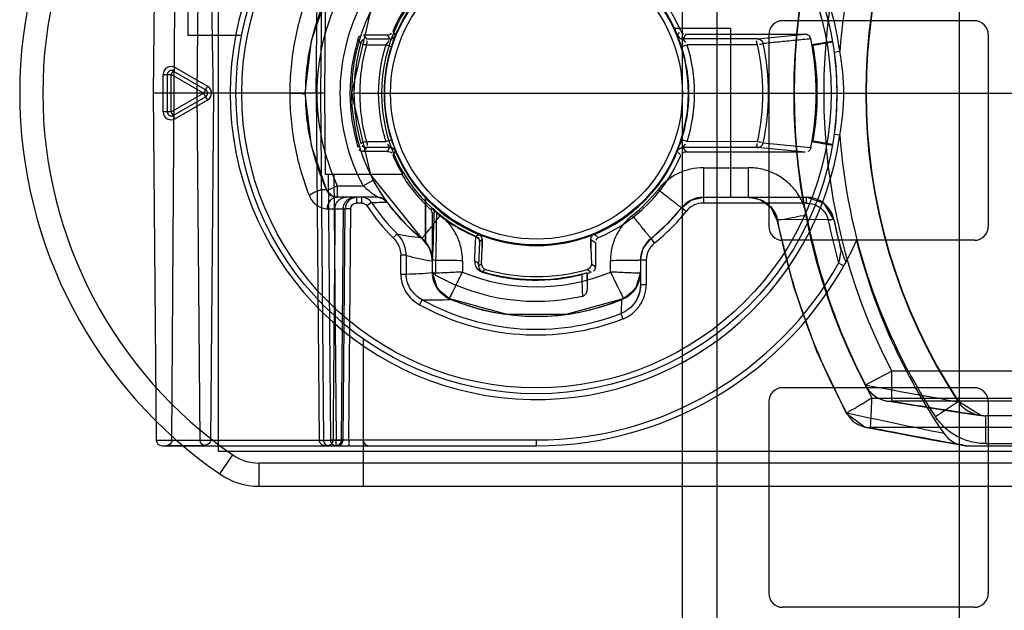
# Model space of a CAD drawing. Header units: millimetres. Extents: x 207 to 812, y 101 to 1295.
# Tile 39 of 55: x 705 to 747, y 1021 to 1047. Entities that reach past the tile are written whole.
import ezdxf

# ---------------------------------------------------------------- set-up
doc = ezdxf.new("R2010")
doc.units = ezdxf.units.MM
doc.header["$LTSCALE"] = 91.508876
doc.layers.get('0').update_dxf_attribs({"linetype": 'CONTINUOUS'})

msp = doc.modelspace()

# ---------------------------------------------------------------- linework, layer by layer
at = {"color": 7, "linetype": 'Continuous'}
for p, q in [((745.24, 185.019), (745.24, 1257.019)), ((733.24, 1245.019), (733.24, 197.019)), ((734.74, 1240.881), (734.74, 176.181)), ((713.19, 1028.019), (713.19, 1059.019)), ((711.865, 1058.953), (711.865, 1046.019)), ((710.493, 1058.521), (710.362, 1043.519)), ((712.264, 1043.519), (712.392, 1058.521)), ((717.417, 1043.519), (717.547, 1058.521)), ((717.728, 1058.521), (717.598, 1043.519)), ((711.261, 1043.519), (711.299, 1047.269)), ((717.806, 1047.019), (717.776, 1043.519)), ((745.89, 1046.656), (737.59, 1046.656)), ((720.722, 1046.191), (720.832, 1046.025)), ((735.34, 1046.319), (732.89, 1046.319)), ((735.34, 1046.319), (735.34, 1039.019)), ((714.183, 1046.019), (711.865, 1046.019)), ((719.347, 1045.686), (719.218, 1045.858)), ((719.458, 1046.038), (720.491, 1046.038)), ((719.458, 1046.038), (719.587, 1045.865)), ((719.587, 1045.865), (720.605, 1045.865)), ((720.604, 1045.872), (720.491, 1046.038)), ((720.604, 1045.872), (720.605, 1045.865)), ((720.835, 1046.027), (720.836, 1046.021)), ((733.045, 1046.02), (733.045, 1046.027)), ((733.276, 1045.865), (733.278, 1045.872)), ((736.505, 1045.865), (733.276, 1045.865)), ((733.41, 1046.069), (733.278, 1045.872)), ((733.41, 1046.069), (738.562, 1046.069)), ((736.505, 1045.865), (738.562, 1046.069)), ((736.99, 1046.056), (736.99, 1037.756)), ((738.857, 1045.62), (739.743, 1045.776)), ((746.49, 1046.056), (746.49, 1037.756)), ((719.587, 1045.615), (720.427, 1045.615)), ((720.427, 1045.615), (720.665, 1045.539)), ((733.216, 1045.539), (733.454, 1045.615)), ((736.505, 1045.615), (733.454, 1045.615)), ((738.913, 1045.58), (738.857, 1045.62)), ((739.751, 1045.728), (738.913, 1045.58)), ((740.068, 1045.319), (739.82, 1045.285)), ((711.14, 1044.327), (711.314, 1044.627)), ((711.314, 1044.627), (712.714, 1043.819)), ((710.794, 1042.711), (710.794, 1044.327)), ((710.794, 1044.327), (711.14, 1044.327)), ((710.967, 1044.327), (710.967, 1042.711)), ((711.14, 1042.711), (711.14, 1044.327)), ((712.54, 1043.519), (711.14, 1044.327)), ((712.627, 1043.669), (711.227, 1044.477)), ((712.956, 1043.519), (712.961, 1044.186)), ((712.627, 1043.669), (712.54, 1043.519)), ((712.714, 1043.819), (712.627, 1043.669)), ((710.362, 1043.519), (710.493, 1028.517)), ((717.776, 1043.519), (710.362, 1043.519)), ((711.14, 1042.711), (712.54, 1043.519)), ((711.172, 1028.517), (711.261, 1043.519)), ((711.227, 1042.561), (712.627, 1043.369)), ((712.714, 1043.219), (711.314, 1042.411)), ((712.392, 1028.517), (712.264, 1043.519)), ((712.54, 1043.519), (712.627, 1043.369)), ((712.627, 1043.369), (712.714, 1043.219)), ((712.966, 1043.519), (712.834, 1028.517)), ((717.417, 1043.519), (717.547, 1028.517)), ((717.598, 1043.519), (717.728, 1028.517)), ((717.776, 1043.519), (717.806, 1040.019)), ((720.098, 1043.519), (756.346, 1043.519)), ((710.967, 1042.711), (710.794, 1042.711)), ((711.14, 1042.711), (710.967, 1042.711)), ((711.227, 1042.561), (711.14, 1042.711)), ((711.314, 1042.411), (711.227, 1042.561)), ((739.82, 1041.753), (740.068, 1041.719)), ((719.219, 1041.178), (719.304, 1041.295)), ((719.587, 1041.173), (719.458, 1041)), ((719.587, 1041.423), (720.427, 1041.423)), ((720.605, 1041.173), (719.587, 1041.173)), ((720.427, 1041.423), (720.665, 1041.499)), ((720.491, 1041), (720.601, 1041.166)), ((720.605, 1041.173), (720.601, 1041.166)), ((733.454, 1041.423), (733.216, 1041.499)), ((736.505, 1041.173), (733.276, 1041.173)), ((733.278, 1041.166), (733.276, 1041.173)), ((733.278, 1041.166), (733.411, 1040.969)), ((736.505, 1041.422), (733.454, 1041.423)), ((738.562, 1040.969), (736.505, 1041.173)), ((736.746, 1041.372), (738.81, 1041.168)), ((738.857, 1041.418), (738.913, 1041.458)), ((739.743, 1041.262), (738.857, 1041.418)), ((738.913, 1041.458), (739.751, 1041.31)), ((720.491, 1041), (719.458, 1041)), ((720.832, 1041.013), (720.721, 1040.847)), ((720.836, 1041.017), (720.835, 1041.012)), ((733.046, 1041.012), (733.045, 1041.018)), ((738.562, 1040.969), (733.411, 1040.969)), ((734.162, 1040.296), (734.162, 1038.769)), ((734.162, 1040.296), (736.119, 1040.296)), ((736.119, 1039.019), (736.119, 1040.296)), ((717.806, 1040.019), (718.178, 1040.019)), ((717.806, 1040.019), (721.147, 1040.019)), ((717.929, 1040.019), (718.03, 1028.517)), ((718.178, 1040.019), (718.279, 1028.519)), ((721.147, 1040.019), (721.11, 1040.019)), ((717.87, 1039.308), (718.324, 1039.519)), ((718.324, 1039.519), (718.324, 1039.019)), ((718.324, 1039.519), (719.44, 1039.519)), ((719.44, 1039.519), (719.882, 1039.754)), ((720.066, 1039.019), (718.324, 1039.019)), ((719.161, 1039.019), (718.919, 1038.956)), ((719.161, 1039.019), (719.161, 1038.769)), ((719.385, 1038.769), (719.385, 1039.019)), ((719.548, 1038.992), (719.385, 1039.019)), ((722.14, 1039.024), (722.139, 1037.095)), ((734.162, 1039.019), (738.617, 1039.019)), ((736.117, 1039.014), (738.617, 1039.024)), ((738.617, 1038.769), (738.617, 1039.019)), ((717.882, 1038.523), (718.661, 1038.523)), ((718.583, 1038.523), (718.496, 1028.517)), ((718.574, 1028.517), (718.661, 1038.523)), ((718.91, 1038.521), (718.661, 1038.523)), ((718.823, 1028.519), (718.91, 1038.521)), ((719.385, 1038.769), (719.161, 1038.769)), ((719.806, 1038.79), (719.601, 1038.654)), ((722.359, 1038.494), (722.436, 1038.529)), ((733.416, 1038.408), (733.22, 1038.562)), ((738.617, 1038.769), (734.162, 1038.769)), ((722.518, 1038.344), (722.44, 1038.309)), ((722.44, 1035.74), (722.44, 1038.309)), ((722.628, 1038.343), (722.643, 1038.361)), ((739.804, 1038.06), (737.365, 1038.041)), ((739.808, 1038.061), (739.563, 1038.01)), ((720.747, 1037.261), (720.919, 1037.435)), ((721.93, 1037.276), (721.952, 1037.258)), ((724.324, 1037.336), (724.315, 1037.315)), ((724.325, 1037.336), (724.432, 1037.411)), ((724.434, 1037.414), (724.433, 1037.424)), ((729.446, 1037.41), (729.578, 1037.323)), ((729.448, 1037.424), (729.447, 1037.414)), ((724.477, 1037.106), (724.44, 1036.05)), ((724.588, 1037.18), (724.477, 1037.106)), ((724.563, 1036.143), (724.588, 1036.817)), ((724.588, 1037.189), (724.588, 1036.817)), ((724.588, 1036.817), (724.588, 1037.18)), ((729.293, 1036.817), (729.293, 1037.19)), ((729.49, 1037.049), (729.293, 1037.18)), ((729.293, 1037.18), (729.293, 1036.817)), ((729.293, 1036.817), (729.317, 1036.143)), ((729.49, 1037.049), (729.49, 1036.013)), ((732.052, 1037.043), (731.897, 1037.239)), ((745.89, 1037.156), (737.59, 1037.156)), ((721.071, 1035.697), (721.071, 1036.508)), ((721.303, 1036.508), (721.071, 1036.508)), ((721.303, 1036.508), (721.303, 1035.697)), ((740.114, 1036.74), (740.116, 1036.749)), ((722.422, 1036.249), (722.422, 1035.807)), ((722.44, 1036.249), (722.422, 1036.249)), ((723.74, 1036.275), (723.74, 1035.784)), ((724.44, 1036.05), (724.563, 1036.142)), ((729.317, 1036.143), (729.49, 1036.014)), ((730.14, 1035.784), (730.14, 1036.275)), ((731.44, 1036.297), (731.44, 1035.242)), ((731.69, 1036.297), (731.44, 1036.297)), ((731.69, 1036.297), (731.69, 1035.242)), ((740.233, 1036.045), (740.015, 1036.167)), ((740.233, 1036.045), (740.344, 1036.246)), ((721.071, 1035.697), (721.303, 1035.697)), ((722.422, 1035.807), (722.44, 1035.807)), ((722.423, 1035.767), (722.441, 1035.773)), ((724.597, 1035.778), (724.604, 1035.801)), ((724.736, 1035.898), (724.605, 1035.8)), ((729.113, 1035.744), (729.14, 1035.013)), ((729.113, 1035.744), (729.14, 1035.723)), ((729.14, 1035.723), (729.14, 1035.013)), ((731.44, 1035.242), (731.69, 1035.242)), ((721.884, 1034.368), (722.002, 1034.583)), ((723.242, 1034.606), (723.24, 1034.601)), ((730.685, 1033.758), (730.597, 1033.986)), ((719.44, 1032.901), (719.44, 1026.519)), ((742.31, 1031.49), (741.157, 1030.89)), ((742.31, 1030.191), (742.31, 1031.49)), ((750.814, 1031.49), (742.31, 1031.49)), ((745.89, 1030.781), (737.59, 1030.781)), ((736.99, 1030.181), (736.99, 1021.881)), ((741.458, 1030.332), (751.619, 1030.332)), ((750.814, 1030.191), (742.31, 1030.191)), ((745.205, 1030.182), (744.203, 1029.522)), ((746.17, 1029.576), (745.204, 1030.182)), ((746.49, 1030.181), (746.49, 1021.881)), ((740.344, 1029.679), (741.163, 1029.077)), ((746.3, 1029.562), (746.17, 1029.576)), ((746.38, 1028.36), (746.38, 1029.559)), ((755.878, 1029.559), (746.38, 1029.559)), ((741.163, 1029.077), (741.32, 1029.057)), ((751.668, 1029.056), (741.395, 1029.056)), ((710.493, 1028.517), (718.139, 1028.517)), ((718.279, 1028.519), (718.03, 1028.517)), ((718.14, 1028.517), (718.574, 1028.517)), ((718.279, 1028.269), (718.279, 1028.519)), ((718.279, 1028.519), (726.94, 1028.519)), ((718.823, 1028.519), (718.574, 1028.517)), ((718.823, 1028.519), (718.823, 1028.269)), ((726.94, 1028.269), (726.94, 1028.519)), ((746.38, 1028.36), (755.878, 1028.36)), ((710.743, 1028.269), (726.94, 1028.269)), ((712.579, 1028.269), (710.915, 1028.269)), ((762.69, 1028.019), (713.19, 1028.019)), ((713.239, 1027.048), (713.806, 1027.872)), ((745.597, 1028.269), (756.294, 1028.269)), ((714.94, 1026.519), (714.94, 1027.519)), ((765.567, 1027.519), (714.94, 1027.519)), ((714.94, 1026.519), (765.567, 1026.519)), ((745.89, 1021.281), (737.59, 1021.281))]:
    msp.add_line(p, q, dxfattribs=at)
for points in [[(722.321, 1050.218), (719.742, 1047.01), (718.94, 1043.519)], [(716.94, 1043.519), (717.202, 1045.793), (717.87, 1047.729)], [(739.82, 1045.285), (739.909, 1044.428), (739.94, 1043.519)], [(717.87, 1039.309), (717.203, 1041.243), (716.94, 1043.519)], [(718.94, 1043.519), (719.758, 1039.995), (721.984, 1037.239)], [(739.94, 1043.519), (739.909, 1042.61), (739.82, 1041.753)], [(719.346, 1041.354), (719.36, 1041.363), (719.397, 1041.38), (719.456, 1041.401)], [(719.456, 1041.401), (719.496, 1041.41), (719.54, 1041.417), (719.587, 1041.423)], [(736.505, 1041.173), (736.503, 1041.173), (736.501, 1041.174), (736.499, 1041.176)], [(736.504, 1041.173), (736.609, 1041.194), (736.661, 1041.225)], [(720.47, 1038.815), (720.246, 1039.138), (719.882, 1039.754)], [(718.324, 1039.019), (718.111, 1039.067), (717.87, 1039.309)], [(720.066, 1039.019), (720.293, 1038.965), (720.47, 1038.815)], [(720.471, 1038.813), (720.32, 1038.949), (720.153, 1039.012)], [(733.22, 1038.562), (733.637, 1038.898), (734.162, 1039.019)], [(736.119, 1039.019), (736.622, 1038.916), (737.078, 1038.583), (737.346, 1038.033)], [(739.808, 1038.061), (739.384, 1038.75), (738.617, 1039.019)], [(720.471, 1038.813), (720.471, 1038.812), (720.47, 1038.81), (720.468, 1038.808)], [(731.897, 1037.239), (732.597, 1037.862), (733.22, 1038.562)], [(722.628, 1038.343), (722.577, 1038.387), (722.546, 1038.396), (722.536, 1038.391), (722.524, 1038.375), (722.518, 1038.344)], [(737.346, 1038.033), (738.06, 1035.152), (739.063, 1032.358), (740.345, 1029.68)], [(721.946, 1037.27), (721.942, 1037.272), (721.935, 1037.275), (721.93, 1037.276)], [(722.44, 1036.249), (722.381, 1036.637), (722.21, 1036.987), (721.946, 1037.27)], [(721.946, 1037.27), (721.948, 1037.267), (721.951, 1037.262), (721.952, 1037.258)], [(721.984, 1037.239), (722.32, 1036.822), (722.44, 1036.298)], [(731.44, 1036.298), (731.56, 1036.819), (731.897, 1037.239)], [(722.44, 1035.74), (722.639, 1035.076), (723.172, 1034.635)], [(723.242, 1034.606), (723.042, 1034.71), (722.857, 1034.853), (722.694, 1035.035), (722.565, 1035.252), (722.477, 1035.5), (722.441, 1035.773)], [(729.021, 1035.726), (728.988, 1035.704), (728.952, 1035.687), (728.913, 1035.676)], [(728.913, 1035.676), (728.915, 1035.689), (728.916, 1035.698), (728.916, 1035.701)], [(728.916, 1035.701), (728.952, 1035.709), (729.021, 1035.726)], [(729.021, 1035.726), (729.069, 1035.737), (729.101, 1035.743), (729.113, 1035.744)], [(730.709, 1034.635), (731.241, 1035.076), (731.44, 1035.74)], [(731.44, 1035.764), (731.416, 1035.564), (731.364, 1035.37), (731.284, 1035.19), (731.182, 1035.03), (731.067, 1034.894)], [(731.44, 1035.242), (731.396, 1034.896), (731.264, 1034.57)], [(731.355, 1035.345), (731.368, 1035.38), (731.382, 1035.423), (731.396, 1035.471), (731.408, 1035.521)], [(731.067, 1034.894), (730.874, 1034.733), (730.635, 1034.604)], [(731.067, 1034.891), (731.066, 1034.892), (731.066, 1034.894), (731.067, 1034.894)], [(723.172, 1034.635), (725.652, 1033.956), (728.225, 1033.955), (730.709, 1034.635)], [(730.63, 1034.597), (730.631, 1034.6), (730.634, 1034.603), (730.635, 1034.604)], [(742.104, 1030.207), (743.533, 1029.979), (744.889, 1029.769), (746.169, 1029.576)], [(741.164, 1029.077), (742.639, 1028.793), (744.042, 1028.53), (745.37, 1028.289)]]:
    msp.add_lwpolyline(points, dxfattribs=at)
for radius in [13, 12.75, 6.563, 6.313]:
    msp.add_circle((726.94, 1043.519), radius, dxfattribs=at)
for centre, radius, start, end in [((724.584, 1043.519), 20, 124.5603, 235.4397), ((724.584, 1043.519), 19, 124.5547, 235.4453), ((765.434, 1043.519), 25.43, 146.6031, 175.9432), ((765.434, 1043.519), 24.248, 146.6042, 213.3956), ((765.434, 1043.519), 24.23, 146.6041, 213.3959), ((726.94, 1043.519), 13.25, 7.8036, 352.1964), ((765.434, 1043.519), 27.365, 152.5173, 207.4827), ((765.434, 1043.519), 27.346, 152.5172, 207.4828), ((765.434, 1043.519), 26.065, 152.5172, 207.4828), ((726.94, 1043.519), 8, 128.2844, 233.1461), ((726.94, 1043.519), 6.6, 112.3301, 157.6693), ((726.94, 1043.519), 6.6, 22.3293, 67.679), ((726.94, 1043.519), 6.8, 23.4019, 66.5972), ((726.942, 1043.541), 6.701, 128.2895, 180.1887), ((726.94, 1043.519), 10, 155.099, 204.9011), ((726.94, 1043.519), 9.5, 155.0989, 204.9011), ((726.94, 1043.519), 8.5, 151.9275, 208.0725), ((726.94, 1043.519), 6.769, 148.8616, 156.7664), ((737.59, 1046.056), 0.6, 90, 180), ((745.89, 1046.056), 0.6, 0, 90), ((726.94, 1043.519), 6.587, 223.2205, 25.1561), ((726.94, 1043.519), 6.576, 223.1196, 25.2007), ((726.94, 1043.519), 8.069, 163.1326, 196.8675), ((726.94, 1043.519), 12.1, 348.8071, 11.1929), ((726.938, 1043.519), 7.894, 164.0833, 195.9165), ((726.938, 1043.519), 7.645, 164.0834, 195.9166), ((726.982, 1043.513), 6.884, 162.2126, 179.9462), ((726.94, 1043.519), 6.593, 162.1588, 197.8412), ((726.94, 1043.519), 6.593, 342.1596, 17.8404), ((726.94, 1043.519), 6.843, 342.1595, 17.8407), ((726.94, 1043.519), 9.792, 347.6369, 12.3631), ((726.94, 1043.519), 10.038, 347.6366, 12.363), ((726.94, 1043.519), 12.149, 350.2305, 9.7695), ((730.616, 1043.508), 9.624, 0.0657, 10.8437), ((711.14, 1044.327), 0.346, 59.9861, 179.9675), ((711.14, 1044.327), 0.173, 60, 180), ((712.54, 1043.519), 0.173, 300, 60), ((712.54, 1043.519), 0.346, 300.0084, 59.9697), ((726.982, 1043.525), 6.884, 180.0538, 197.7874), ((726.941, 1043.497), 6.701, 179.8108, 231.711), ((730.616, 1043.53), 9.624, 349.1563, 359.9343), ((711.14, 1042.711), 0.346, 180.0091, 299.97), ((711.14, 1042.711), 0.173, 180, 300), ((765.434, 1043.519), 25.43, 184.0568, 213.3969), ((726.94, 1043.519), 6.769, 203.2335, 211.1384), ((726.94, 1043.519), 6.6, 202.323, 247.6774), ((726.94, 1043.519), 6.6, 292.3246, 337.6798), ((726.94, 1043.519), 6.8, 293.4027, 336.5978), ((726.94, 1043.519), 6.8, 210.9786, 227.6421), ((718.324, 1039.519), 0.5, 204.8171, 270), ((720.066, 1038.519), 0.5, 36.0285, 90), ((726.924, 1043.513), 6.723, 308.3074, 321.6926), ((734.162, 1037.819), 1.2, 90, 141.7156), ((726.94, 1043.519), 8.805, 213.5376, 225.298), ((713.377, 1282.876), 244.17, 271.50862, 271.66422), ((726.94, 1043.519), 8.56, 213.5373, 225.2986), ((726.953, 1043.531), 8.022, 216.0665, 231.2372), ((726.953, 1043.531), 8.018, 216.0488, 231.3505), ((726.94, 1043.519), 8, 308.2844, 321.7156), ((734.162, 1037.819), 0.95, 89.9923, 141.7312), ((2.599, 1060.02), 720.245, 358.080706, 358.275396), ((454.691, 1041.916), 267.961, 358.65929, 359.23595), ((726.94, 1043.519), 6.737, 230.2024, 247.0655), ((726.94, 1043.519), 6.714, 230.2032, 247.0681), ((726.94, 1043.519), 8.25, 308.2862, 321.7138), ((766.151, 1043.637), 28.05, 191.0535, 208.3152), ((737.59, 1037.756), 0.6, 180, 270), ((766.159, 1043.662), 29.338, 191.0465, 208.4344), ((765.998, 1043.519), 27.003, 191.772, 195.7977), ((765.998, 1043.519), 26.757, 191.772, 194.6764), ((765.998, 1043.519), 26.753, 191.772, 194.6764), ((745.89, 1037.756), 0.6, 270, 360), ((722.706, 1045.502), 8.262, 257.5096, 264.6117), ((721.14, 1036.249), 1.3, 0, 51.7175), ((726.94, 1043.519), 6.59, 247.6425, 292.3635), ((721.24, 1036.297), 1.2, 360, 51.7156), ((726.94, 1043.519), 15.25, 269.9992, 335.2781), ((732.64, 1036.297), 1.2, 128.2844, 180), ((732.64, 1036.297), 0.95, 128.2688, 180.0077), ((765.998, 1043.519), 26, 194.1995, 214.4512), ((723.868, 1045.74), 9.585, 254.4817, 261.3283), ((726.94, 1043.519), 15, 269.9995, 330.6525), ((721.218, 1046.094), 10.397, 270.4689, 276.6545), ((723.973, 1035.807), 1.55, 180, 181.4711), ((723.74, 1035.807), 1.3, 180, 247.4656), ((723.64, 1035.74), 1.2, 180, 247.0124), ((726.94, 1043.519), 9, 241.0126, 282.8537), ((726.94, 1043.487), 8.341, 247.4401, 292.5599), ((726.94, 1043.519), 8.087, 253.1583, 284.1195), ((726.94, 1043.516), 8.061, 253.151, 284.1844), ((726.94, 1043.519), 7.934, 253.8771, 286.1228), ((726.94, 1043.519), 8.1, 285.7592, 287.037), ((780.089, 1106.273), 86.88, 234.09913, 234.23743), ((730.14, 1035.807), 1.3, 292.3757, 360), ((730.24, 1035.74), 1.2, 292.9876, 0), ((730.138, 1035.801), 1.301, 292.234, 315.5687), ((726.94, 1043.519), 10.455, 241.0758, 290.9861), ((722.444, 1046.463), 11.888, 267.8728, 273.8423), ((726.94, 1043.519), 10.21, 241.0759, 290.986), ((726.94, 1043.519), 9.65, 247.0124, 292.9876), ((726.94, 1043.519), 9.654, 247.4658, 292.4672), ((726.94, 1043.519), 9.65, 247.4658, 292.5128), ((742.31, 1031.49), 1.3, 207.4828, 260.3429), ((832.571, 1524.028), 501.527, 259.49985, 259.96601), ((737.59, 1030.181), 0.6, 90, 180), ((745.89, 1030.181), 0.6, 0, 90), ((796.238, 1364.3), 338.433, 260.83101, 261.52838), ((812.217, 1361.205), 339.21, 257.76998, 258.49463), ((793.304, 1294.543), 270.514, 258.93701, 259.84238), ((710.743, 1028.519), 0.25, 180.5, 270), ((719.69, 1028.519), 0.25, 180, 270), ((714.94, 1029.519), 2, 235.4928, 270.002), ((714.94, 1029.519), 3, 235.4397, 270), ((737.59, 1021.881), 0.6, 180, 270), ((745.89, 1021.881), 0.6, 270, 360)]:
    msp.add_arc(centre, radius, start, end, dxfattribs=at)
for points, knots in [([(717.105, 1047.936), (716.969, 1047.594), (716.789, 1047.068), (716.598, 1046.348), (716.439, 1045.607), (716.305, 1044.663), (716.27, 1043.9), (716.27, 1043.518)], [0, 0, 0, 0, 0.243806, 0.368242, 0.493982, 0.746588, 1, 1, 1, 1]), ([(712.961, 1044.186), (712.949, 1044.507), (712.934, 1045.171), (712.919, 1046.198), (712.911, 1046.905), (712.908, 1047.269)], [0, 0, 0, 0, 0.312939, 0.645542, 1, 1, 1, 1]), ([(720.836, 1046.021), (720.833, 1045.95), (720.736, 1045.798), (720.695, 1045.634), (720.665, 1045.539)], [0, 0, 0, 0, 0.415175, 1, 1, 1, 1]), ([(733.216, 1045.539), (733.2, 1045.588), (733.154, 1045.751), (733.05, 1045.902), (733.045, 1046.02)], [0, 0, 0, 0, 0.302558, 1, 1, 1, 1]), ([(736.505, 1045.865), (736.559, 1045.865), (736.673, 1045.827), (736.734, 1045.723), (736.746, 1045.668)], [0, 0, 0, 0, 0.491852, 1, 1, 1, 1]), ([(738.81, 1045.868), (738.581, 1045.846), (738.122, 1045.803), (737.434, 1045.733), (736.975, 1045.69), (736.746, 1045.668)], [0, 0, 0, 0, 0.333329, 0.666579, 1, 1, 1, 1]), ([(738.81, 1045.868), (738.799, 1045.922), (738.736, 1046.029), (738.619, 1046.069), (738.562, 1046.069)], [0, 0, 0, 0, 0.492552, 1, 1, 1, 1]), ([(716.27, 1043.518), (716.321, 1043.518), (716.423, 1043.519), (716.582, 1043.512), (716.727, 1043.539), (716.94, 1043.448), (716.94, 1043.519)], [0, 0, 0, 0, 0.230315, 0.462327, 0.681438, 1, 1, 1, 1]), ([(716.27, 1043.518), (716.27, 1043.137), (716.305, 1042.374), (716.439, 1041.431), (716.598, 1040.69), (716.789, 1039.97), (716.969, 1039.444), (717.105, 1039.102)], [0, 0, 0, 0, 0.253052, 0.50578, 0.63158, 0.756076, 1, 1, 1, 1]), ([(718.94, 1043.519), (718.94, 1043.462), (719.156, 1043.557), (719.328, 1043.509), (719.609, 1043.527), (719.91, 1043.519), (720.127, 1043.52), (720.24, 1043.519)], [0, 0, 0, 0, 0.131212, 0.29146, 0.501516, 0.739322, 1, 1, 1, 1]), ([(720.665, 1041.499), (720.681, 1041.45), (720.727, 1041.287), (720.83, 1041.136), (720.836, 1041.017)], [0, 0, 0, 0, 0.303142, 1, 1, 1, 1]), ([(733.216, 1041.499), (733.2, 1041.451), (733.16, 1041.288), (733.022, 1041.135), (733.045, 1041.018)], [0, 0, 0, 0, 0.296177, 1, 1, 1, 1]), ([(733.045, 1041.018), (733.067, 1041.067), (733.129, 1041.142), (733.222, 1041.17), (733.276, 1041.173)], [0, 0, 0, 0, 0.499955, 1, 1, 1, 1]), ([(736.505, 1041.173), (736.559, 1041.173), (736.674, 1041.211), (736.735, 1041.316), (736.746, 1041.372)], [0, 0, 0, 0, 0.487078, 1, 1, 1, 1]), ([(734.162, 1040.296), (733.974, 1040.296), (733.597, 1040.254), (733.063, 1040.064), (732.583, 1039.763), (732.316, 1039.493), (732.199, 1039.345)], [0, 0, 0, 0, 0.250771, 0.500015, 0.749251, 1, 1, 1, 1]), ([(738.622, 1038.259), (738.586, 1038.442), (738.468, 1038.808), (738.172, 1039.306), (737.765, 1039.734), (737.263, 1040.052), (736.705, 1040.25), (736.313, 1040.296), (736.119, 1040.296)], [0, 0, 0, 0, 0.160639, 0.327061, 0.494942, 0.663749, 0.833524, 1, 1, 1, 1]), ([(719.44, 1039.519), (719.499, 1039.466), (719.596, 1039.375), (719.761, 1039.248), (719.854, 1039.151), (720.142, 1039.019), (720.066, 1039.019)], [0, 0, 0, 0, 0.295113, 0.514565, 0.718817, 1, 1, 1, 1]), ([(717.105, 1039.102), (717.149, 1039.136), (717.247, 1039.198), (717.401, 1039.274), (717.561, 1039.329), (717.707, 1039.36), (717.847, 1039.359), (717.87, 1039.309)], [0, 0, 0, 0, 0.201099, 0.417533, 0.624865, 0.800332, 1, 1, 1, 1]), ([(717.105, 1039.102), (717.138, 1039.017), (717.233, 1038.857), (717.424, 1038.663), (717.65, 1038.546), (717.809, 1038.519), (717.882, 1038.523)], [0, 0, 0, 0, 0.266149, 0.538387, 0.786223, 1, 1, 1, 1]), ([(718.324, 1039.019), (718.209, 1039.019), (717.965, 1038.899), (717.883, 1038.648), (717.882, 1038.523)], [0, 0, 0, 0, 0.47815, 1, 1, 1, 1]), ([(718.222, 1038.523), (718.223, 1038.575), (718.24, 1038.679), (718.312, 1038.82), (718.424, 1038.931), (718.564, 1039.003), (718.668, 1039.019), (718.72, 1039.019)], [0, 0, 0, 0, 0.200372, 0.400601, 0.600599, 0.800369, 1, 1, 1, 1]), ([(718.583, 1038.523), (718.583, 1038.575), (718.601, 1038.679), (718.673, 1038.819), (718.784, 1038.931), (718.925, 1039.002), (719.029, 1039.019), (719.081, 1039.019)], [0, 0, 0, 0, 0.199948, 0.400086, 0.599485, 0.799681, 1, 1, 1, 1]), ([(719.161, 1039.019), (719.035, 1039.019), (718.78, 1038.903), (718.662, 1038.649), (718.661, 1038.523)], [0, 0, 0, 0, 0.499742, 1, 1, 1, 1]), ([(733.22, 1038.562), (733.215, 1038.556), (733.182, 1038.597), (733.13, 1038.617), (733.033, 1038.7), (732.907, 1038.792), (732.749, 1038.915), (732.51, 1039.101), (732.324, 1039.247), (732.199, 1039.345)], [0, 0, 0, 0, 0.019, 0.074792, 0.166314, 0.292434, 0.450136, 0.628897, 1, 1, 1, 1]), ([(736.119, 1039.014), (736.237, 1039.014), (736.473, 1038.983), (736.799, 1038.845), (737.072, 1038.628), (737.269, 1038.353), (737.343, 1038.145), (737.365, 1038.041)], [0, 0, 0, 0, 0.20698, 0.41345, 0.615762, 0.813494, 1, 1, 1, 1]), ([(739.804, 1038.06), (739.776, 1038.195), (739.672, 1038.454), (739.396, 1038.77), (739.029, 1038.971), (738.755, 1039.019), (738.617, 1039.019)], [0, 0, 0, 0, 0.250482, 0.500608, 0.750427, 1, 1, 1, 1]), ([(718.222, 1038.523), (718.214, 1037.409), (718.196, 1035.182), (718.166, 1031.846), (718.148, 1029.626), (718.14, 1028.517)], [0, 0, 0, 0, 0.334235, 0.667569, 1, 1, 1, 1]), ([(718.91, 1038.521), (718.911, 1038.585), (718.966, 1038.717), (719.098, 1038.769), (719.161, 1038.769)], [0, 0, 0, 0, 0.504511, 1, 1, 1, 1]), ([(738.617, 1038.769), (738.727, 1038.769), (738.945, 1038.731), (739.237, 1038.572), (739.457, 1038.322), (739.541, 1038.117), (739.563, 1038.01)], [0, 0, 0, 0, 0.250141, 0.500282, 0.750141, 1, 1, 1, 1]), ([(721.984, 1037.239), (721.99, 1037.234), (722.011, 1037.283), (722.057, 1037.314), (722.131, 1037.417), (722.232, 1037.536), (722.356, 1037.692), (722.545, 1037.928), (722.691, 1038.113), (722.789, 1038.237)], [0, 0, 0, 0, 0.018924, 0.07466, 0.166124, 0.292188, 0.449847, 0.628612, 1, 1, 1, 1]), ([(723.74, 1036.275), (723.74, 1036.463), (723.698, 1036.84), (723.508, 1037.374), (723.207, 1037.854), (722.937, 1038.121), (722.789, 1038.237)], [0, 0, 0, 0, 0.250752, 0.499987, 0.749229, 1, 1, 1, 1]), ([(731.091, 1038.237), (730.944, 1038.121), (730.674, 1037.854), (730.372, 1037.374), (730.183, 1036.84), (730.14, 1036.463), (730.14, 1036.275)], [0, 0, 0, 0, 0.250769, 0.50001, 0.749246, 1, 1, 1, 1]), ([(731.897, 1037.239), (731.891, 1037.234), (731.87, 1037.283), (731.824, 1037.314), (731.75, 1037.417), (731.649, 1037.536), (731.525, 1037.692), (731.336, 1037.928), (731.19, 1038.113), (731.091, 1038.237)], [0, 0, 0, 0, 0.018924, 0.074661, 0.166125, 0.292189, 0.449848, 0.628612, 1, 1, 1, 1]), ([(737.364, 1038.041), (737.274, 1038.014), (737.853, 1038.112), (738.07, 1038.154), (738.451, 1038.226), (738.622, 1038.259)], [0, 0, 0, 0, 0.222144, 0.590776, 1, 1, 1, 1]), ([(720.747, 1037.261), (720.814, 1037.193), (720.931, 1037.041), (721.043, 1036.782), (721.07, 1036.598), (721.071, 1036.508)], [0, 0, 0, 0, 0.341404, 0.678791, 1, 1, 1, 1]), ([(721.303, 1036.508), (721.304, 1036.618), (721.275, 1036.845), (721.144, 1037.165), (721.001, 1037.352), (720.919, 1037.435)], [0, 0, 0, 0, 0.321786, 0.659424, 1, 1, 1, 1]), ([(721.952, 1037.258), (722.047, 1037.178), (722.218, 1036.992), (722.382, 1036.646), (722.422, 1036.392), (722.422, 1036.264)], [0, 0, 0, 0, 0.328088, 0.660623, 1, 1, 1, 1]), ([(724.268, 1036.263), (724.273, 1036.381), (724.284, 1036.617), (724.299, 1036.967), (724.31, 1037.199), (724.315, 1037.315)], [0, 0, 0, 0, 0.338103, 0.671389, 1, 1, 1, 1]), ([(740.116, 1036.749), (740.132, 1036.686), (740.075, 1036.562), (740.057, 1036.369), (740.028, 1036.239), (740.015, 1036.167)], [0, 0, 0, 0, 0.328494, 0.630269, 1, 1, 1, 1]), ([(740.114, 1036.74), (740.159, 1036.69), (740.181, 1036.555), (740.244, 1036.438), (740.31, 1036.188), (740.344, 1036.246)], [0, 0, 0, 0, 0.367268, 0.636063, 1, 1, 1, 1]), ([(723.74, 1036.275), (723.58, 1036.275), (723.342, 1036.275), (723.036, 1036.279), (722.834, 1036.28), (722.675, 1036.287), (722.546, 1036.283), (722.492, 1036.3), (722.44, 1036.289), (722.44, 1036.297)], [0, 0, 0, 0, 0.370116, 0.548908, 0.706798, 0.833143, 0.924878, 0.980846, 1, 1, 1, 1]), ([(724.268, 1036.263), (724.266, 1036.21), (724.278, 1036.087), (724.375, 1035.896), (724.514, 1035.804), (724.597, 1035.778)], [0, 0, 0, 0, 0.251041, 0.58341, 1, 1, 1, 1]), ([(724.44, 1036.05), (724.437, 1036.008), (724.453, 1035.899), (724.543, 1035.819), (724.604, 1035.801)], [0, 0, 0, 0, 0.399686, 1, 1, 1, 1]), ([(724.563, 1036.142), (724.562, 1036.092), (724.59, 1035.982), (724.683, 1035.913), (724.736, 1035.898)], [0, 0, 0, 0, 0.480254, 1, 1, 1, 1]), ([(729.317, 1036.143), (729.319, 1036.089), (729.288, 1035.978), (729.194, 1035.912), (729.144, 1035.897)], [0, 0, 0, 0, 0.509212, 1, 1, 1, 1]), ([(731.44, 1036.297), (731.44, 1036.289), (731.389, 1036.3), (731.335, 1036.283), (731.206, 1036.287), (731.047, 1036.28), (730.845, 1036.279), (730.539, 1036.275), (730.301, 1036.275), (730.14, 1036.275)], [0, 0, 0, 0, 0.019154, 0.075122, 0.166857, 0.293202, 0.451092, 0.629884, 1, 1, 1, 1]), ([(721.071, 1035.697), (721.071, 1035.56), (721.111, 1035.287), (721.28, 1034.91), (721.544, 1034.594), (721.765, 1034.434), (721.884, 1034.368)], [0, 0, 0, 0, 0.250966, 0.50193, 0.750965, 1, 1, 1, 1]), ([(722.002, 1034.583), (721.901, 1034.637), (721.71, 1034.771), (721.484, 1035.036), (721.338, 1035.353), (721.303, 1035.582), (721.303, 1035.697)], [0, 0, 0, 0, 0.251422, 0.500985, 0.751053, 1, 1, 1, 1]), ([(722.423, 1035.767), (722.426, 1035.642), (722.471, 1035.393), (722.641, 1035.052), (722.903, 1034.776), (723.123, 1034.648), (723.24, 1034.601)], [0, 0, 0, 0, 0.248997, 0.498827, 0.748966, 1, 1, 1, 1]), ([(723.74, 1035.784), (723.504, 1035.779), (723.141, 1035.754), (722.708, 1035.737), (722.511, 1035.738), (722.44, 1035.74)], [0, 0, 0, 0, 0.546594, 0.837101, 1, 1, 1, 1]), ([(723.172, 1034.635), (723.204, 1034.697), (723.293, 1034.868), (723.481, 1035.252), (723.635, 1035.575), (723.74, 1035.784)], [0, 0, 0, 0, 0.162588, 0.452572, 1, 1, 1, 1]), ([(728.942, 1034.744), (728.94, 1034.848), (728.934, 1035.055), (728.921, 1035.365), (728.916, 1035.572), (728.913, 1035.676)], [0, 0, 0, 0, 0.333392, 0.666422, 1, 1, 1, 1]), ([(731.44, 1035.74), (731.37, 1035.738), (731.173, 1035.737), (730.74, 1035.754), (730.377, 1035.779), (730.14, 1035.784)], [0, 0, 0, 0, 0.162899, 0.453406, 1, 1, 1, 1]), ([(730.14, 1035.784), (730.245, 1035.575), (730.399, 1035.252), (730.588, 1034.868), (730.676, 1034.697), (730.709, 1034.635)], [0, 0, 0, 0, 0.547429, 0.837412, 1, 1, 1, 1]), ([(731.44, 1035.807), (731.44, 1035.722), (731.422, 1035.553), (731.327, 1035.229), (731.185, 1035.01), (731.067, 1034.891)], [0, 0, 0, 0, 0.250223, 0.501515, 1, 1, 1, 1]), ([(731.44, 1035.242), (731.44, 1035.108), (731.4, 1034.84), (731.229, 1034.471), (730.955, 1034.172), (730.722, 1034.035), (730.597, 1033.986)], [0, 0, 0, 0, 0.250371, 0.500326, 0.750544, 1, 1, 1, 1]), ([(730.685, 1033.758), (730.833, 1033.814), (731.111, 1033.976), (731.438, 1034.331), (731.643, 1034.766), (731.69, 1035.083), (731.69, 1035.242)], [0, 0, 0, 0, 0.250397, 0.500795, 0.750397, 1, 1, 1, 1]), ([(728.943, 1034.745), (728.997, 1034.757), (729.103, 1034.829), (729.14, 1034.951), (729.14, 1035.013)], [0, 0, 0, 0, 0.472205, 1, 1, 1, 1]), ([(730.63, 1034.597), (730.625, 1034.53), (730.616, 1034.395), (730.606, 1034.191), (730.6, 1034.055), (730.597, 1033.987)], [0, 0, 0, 0, 0.330951, 0.663604, 1, 1, 1, 1]), ([(741.174, 1030.899), (741.228, 1030.789), (741.364, 1030.592), (741.634, 1030.367), (741.954, 1030.223), (742.188, 1030.19), (742.31, 1030.191)], [0, 0, 0, 0, 0.261753, 0.502117, 0.741421, 1, 1, 1, 1]), ([(741.458, 1030.332), (741.34, 1030.259), (741.118, 1030.127), (740.824, 1029.954), (740.601, 1029.816), (740.447, 1029.742), (740.379, 1029.684), (740.339, 1029.68), (740.338, 1029.683), (740.36, 1029.693)], [0, 0, 0, 0, 0.316391, 0.59121, 0.782295, 0.916184, 0.980163, 0.984771, 1, 1, 1, 1]), ([(741.395, 1029.056), (741.399, 1029.131), (741.409, 1029.328), (741.43, 1029.754), (741.446, 1030.105), (741.458, 1030.332)], [0, 0, 0, 0, 0.175644, 0.464866, 1, 1, 1, 1]), ([(745.189, 1030.172), (745.252, 1030.082), (745.405, 1029.912), (745.691, 1029.716), (746.024, 1029.59), (746.262, 1029.56), (746.38, 1029.559)], [0, 0, 0, 0, 0.238708, 0.487648, 0.743158, 1, 1, 1, 1]), ([(740.36, 1029.693), (740.472, 1029.487), (740.756, 1029.175), (741.162, 1029.063), (741.395, 1029.056)], [0, 0, 0, 0, 0.501375, 1, 1, 1, 1]), ([(746.38, 1028.36), (746.165, 1028.36), (745.733, 1028.414), (745.125, 1028.647), (744.599, 1029.021), (744.319, 1029.346), (744.203, 1029.521)], [0, 0, 0, 0, 0.252007, 0.503793, 0.753816, 1, 1, 1, 1]), ([(744.558, 1028.811), (744.616, 1028.728), (744.75, 1028.575), (745.002, 1028.404), (745.289, 1028.293), (745.493, 1028.269), (745.597, 1028.269)], [0, 0, 0, 0, 0.248936, 0.496898, 0.745002, 1, 1, 1, 1]), ([(711.172, 1028.517), (711.171, 1028.454), (711.115, 1028.32), (710.98, 1028.269), (710.915, 1028.269)], [0, 0, 0, 0, 0.491534, 1, 1, 1, 1]), ([(712.634, 1028.269), (712.573, 1028.269), (712.443, 1028.323), (712.392, 1028.454), (712.392, 1028.517)], [0, 0, 0, 0, 0.494908, 1, 1, 1, 1]), ([(712.834, 1028.517), (712.834, 1028.463), (712.845, 1028.331), (712.505, 1028.266), (712.579, 1028.269)], [0, 0, 0, 0, 0.419378, 1, 1, 1, 1]), ([(717.794, 1028.269), (717.731, 1028.269), (717.6, 1028.322), (717.547, 1028.453), (717.547, 1028.517)], [0, 0, 0, 0, 0.498161, 1, 1, 1, 1]), ([(717.728, 1028.517), (717.729, 1028.454), (717.782, 1028.322), (717.913, 1028.269), (717.977, 1028.269)], [0, 0, 0, 0, 0.498603, 1, 1, 1, 1]), ([(718.14, 1028.517), (718.139, 1028.453), (718.086, 1028.322), (717.954, 1028.269), (717.891, 1028.269)], [0, 0, 0, 0, 0.500959, 1, 1, 1, 1]), ([(718.03, 1028.517), (718.03, 1028.453), (718.084, 1028.322), (718.215, 1028.269), (718.279, 1028.269)], [0, 0, 0, 0, 0.500535, 1, 1, 1, 1]), ([(718.496, 1028.517), (718.495, 1028.453), (718.442, 1028.322), (718.31, 1028.269), (718.247, 1028.269)], [0, 0, 0, 0, 0.500227, 1, 1, 1, 1]), ([(718.324, 1028.269), (718.388, 1028.269), (718.52, 1028.322), (718.573, 1028.453), (718.574, 1028.517)], [0, 0, 0, 0, 0.499466, 1, 1, 1, 1])]:
    msp.add_open_spline(points, degree=3, knots=knots, dxfattribs=at)
for points in [[(733.181, 1046.22), (733.206, 1046.162), (733.253, 1046.088), (733.316, 1046.088)], [(719.219, 1045.86), (719.238, 1045.926), (719.286, 1046.015), (719.355, 1046.015)], [(719.347, 1045.686), (719.366, 1045.752), (719.414, 1045.843), (719.483, 1045.843)], [(719.587, 1045.615), (719.599, 1045.671), (719.654, 1045.769), (719.6, 1045.784)], [(720.427, 1045.615), (720.469, 1045.676), (720.542, 1045.724), (720.554, 1045.797)], [(720.491, 1046.038), (720.554, 1046.038), (720.642, 1046.051), (720.666, 1046.109)], [(720.604, 1045.872), (720.666, 1045.872), (720.752, 1045.886), (720.776, 1045.943)], [(720.605, 1045.865), (720.698, 1045.865), (720.801, 1045.935), (720.836, 1046.021)], [(733.045, 1046.02), (733.08, 1045.935), (733.183, 1045.865), (733.276, 1045.865)], [(733.048, 1046.028), (733.079, 1046.07), (733.106, 1046.115), (733.136, 1046.157)], [(733.048, 1046.028), (733.072, 1045.969), (733.118, 1045.892), (733.182, 1045.891)], [(733.276, 1045.865), (733.294, 1045.807), (733.35, 1045.768), (733.384, 1045.718)], [(736.505, 1045.615), (736.494, 1045.673), (736.43, 1045.784), (736.488, 1045.79)], [(719.587, 1045.615), (719.53, 1045.619), (719.418, 1045.593), (719.419, 1045.65)], [(736.746, 1045.668), (736.692, 1045.664), (736.643, 1045.625), (736.589, 1045.625)], [(719.458, 1041), (719.389, 1041), (719.29, 1041.02), (719.27, 1041.085)], [(719.587, 1041.173), (719.517, 1041.173), (719.416, 1041.193), (719.397, 1041.26)], [(719.587, 1041.423), (719.599, 1041.367), (719.654, 1041.267), (719.599, 1041.252)], [(720.605, 1041.173), (720.567, 1041.22), (720.531, 1041.269), (720.496, 1041.319)], [(720.601, 1041.166), (720.665, 1041.167), (720.755, 1041.153), (720.78, 1041.094)], [(720.605, 1041.173), (720.698, 1041.173), (720.801, 1041.103), (720.836, 1041.017)], [(733.046, 1041.012), (733.07, 1041.071), (733.116, 1041.147), (733.18, 1041.147)], [(733.276, 1041.173), (733.325, 1041.208), (733.348, 1041.269), (733.383, 1041.319)], [(736.499, 1041.176), (736.467, 1041.22), (736.482, 1041.285), (736.493, 1041.339)], [(736.505, 1041.423), (736.557, 1041.42), (736.612, 1041.416), (736.66, 1041.397)], [(738.81, 1041.17), (738.795, 1041.099), (738.749, 1040.996), (738.676, 1040.996)], [(720.491, 1041), (720.554, 1041), (720.642, 1040.987), (720.666, 1040.929)], [(733.181, 1040.818), (733.151, 1040.861), (733.123, 1040.905), (733.093, 1040.948)], [(733.411, 1040.969), (733.348, 1040.969), (733.261, 1040.956), (733.236, 1040.898)], [(719.806, 1038.79), (719.719, 1038.924), (719.545, 1039.019), (719.385, 1039.019)], [(720.152, 1039.012), (720.235, 1038.997), (720.332, 1038.973), (720.381, 1038.904)], [(722.136, 1037.109), (722.136, 1037.425), (722.138, 1038.059), (722.14, 1038.692), (722.14, 1039.008)], [(719.385, 1038.769), (719.47, 1038.769), (719.554, 1038.725), (719.601, 1038.654)], [(722.436, 1038.529), (722.485, 1038.557), (722.525, 1038.46), (722.568, 1038.424)], [(722.436, 1038.529), (722.486, 1038.484), (722.518, 1038.412), (722.518, 1038.344)], [(722.44, 1038.309), (722.44, 1038.377), (722.409, 1038.449), (722.359, 1038.494)], [(724.315, 1037.315), (724.398, 1037.286), (724.476, 1037.194), (724.477, 1037.106)], [(724.477, 1037.106), (724.477, 1037.169), (724.463, 1037.257), (724.405, 1037.281)], [(724.433, 1037.414), (724.492, 1037.389), (724.569, 1037.343), (724.569, 1037.28)], [(724.588, 1037.189), (724.588, 1037.242), (724.588, 1037.32), (724.539, 1037.341)], [(729.293, 1037.18), (729.292, 1037.244), (729.306, 1037.334), (729.366, 1037.359)], [(729.293, 1037.19), (729.293, 1037.248), (729.298, 1037.332), (729.352, 1037.354)], [(729.641, 1037.278), (729.583, 1037.254), (729.509, 1037.207), (729.509, 1037.144)], [(724.268, 1036.263), (724.329, 1036.244), (724.417, 1036.205), (724.418, 1036.141)], [(729.49, 1036.013), (729.49, 1035.945), (729.471, 1035.846), (729.406, 1035.826)], [(722.579, 1035.646), (722.524, 1035.677), (722.459, 1035.729), (722.459, 1035.792)]]:
    msp.add_open_spline(points, degree=3, dxfattribs=at)

doc.saveas('drawing.dxf')
